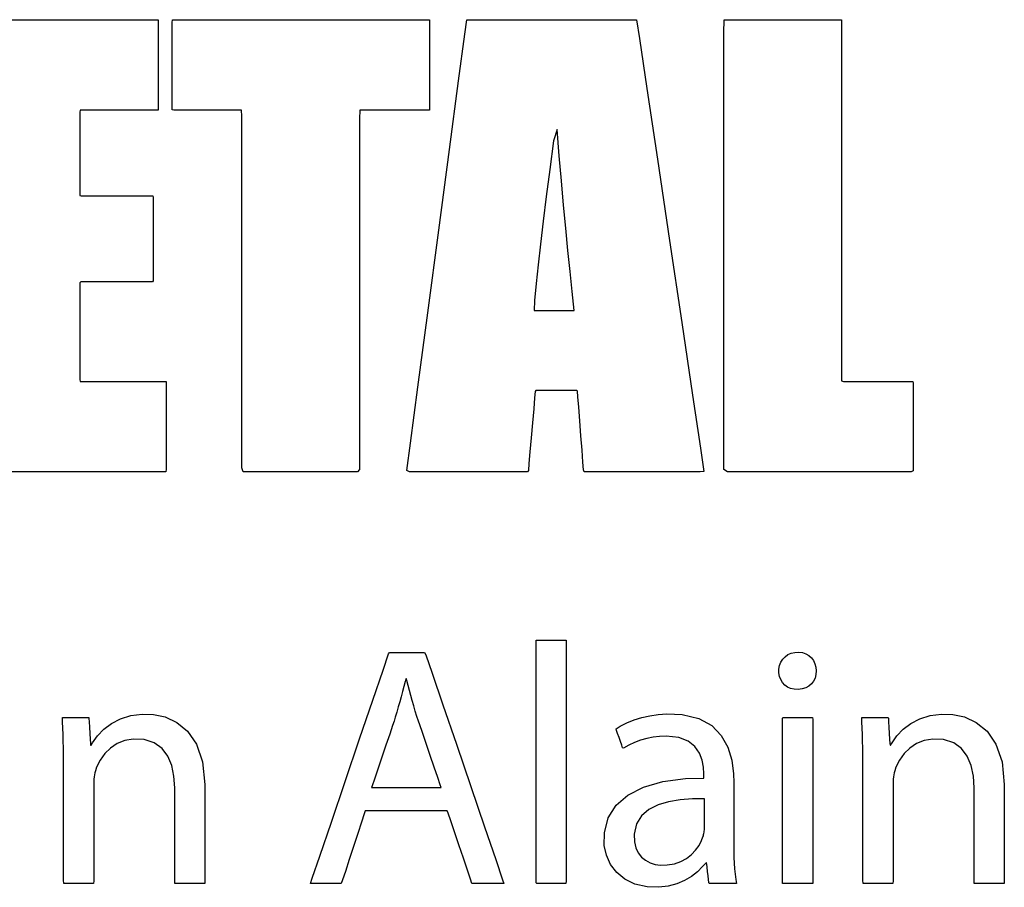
# Model space of a CAD drawing. Extents: x 776 to 5143, y -1722 to 3500.
# Tile 7 of 13: x 1414 to 1656, y 1701 to 1914. Entities that reach past the tile are written whole.
import ezdxf

# ---------------------------------------------------------------- set-up
doc = ezdxf.new("R2010")
doc.units = 0
doc.layers.get('0').update_dxf_attribs({"linetype": 'CONTINUOUS'})

msp = doc.modelspace()

# ---------------------------------------------------------------- linework, layer by layer
for p, q in [((1407.5, 1913.82), (1415.09, 1913.82)), ((1415.09, 1913.82), (1423.81, 1913.82)), ((1423.81, 1913.82), (1432.58, 1913.82)), ((1432.58, 1913.82), (1440.31, 1913.82)), ((1440.31, 1913.82), (1445.89, 1913.82)), ((1445.89, 1913.82), (1448.23, 1913.82)), ((1448.23, 1913.82), (1448.25, 1913.03)), ((1448.25, 1913.03), (1448.25, 1910.67)), ((1451.68, 1913.11), (1451.72, 1913.82)), ((1451.68, 1910.82), (1451.68, 1913.11)), ((1451.72, 1913.82), (1454.97, 1913.82)), ((1454.97, 1913.82), (1462.36, 1913.82)), ((1462.36, 1913.82), (1472.49, 1913.82)), ((1472.49, 1913.82), (1483.94, 1913.82)), ((1483.94, 1913.82), (1495.3, 1913.82)), ((1495.3, 1913.82), (1505.16, 1913.82)), ((1505.16, 1913.82), (1512.11, 1913.82)), ((1512.11, 1913.82), (1514.74, 1913.82)), ((1514.74, 1913.82), (1514.74, 1912.9)), ((1523.4, 1910.24), (1523.91, 1913.82)), ((1523.91, 1913.82), (1526.06, 1913.82)), ((1526.06, 1913.82), (1530.95, 1913.82)), ((1530.95, 1913.82), (1537.65, 1913.82)), ((1537.65, 1913.82), (1545.22, 1913.82)), ((1545.22, 1913.82), (1552.73, 1913.82)), ((1552.73, 1913.82), (1559.26, 1913.82)), ((1559.26, 1913.82), (1563.85, 1913.82)), ((1563.85, 1913.82), (1565.59, 1913.82)), ((1565.59, 1913.82), (1566.28, 1909.19)), ((1587, 1910.59), (1587.04, 1913.82)), ((1587.04, 1913.82), (1588.6, 1913.82)), ((1588.6, 1913.82), (1592.02, 1913.82)), ((1592.02, 1913.82), (1596.65, 1913.82)), ((1596.65, 1913.82), (1601.87, 1913.82)), ((1601.87, 1913.82), (1607.04, 1913.82)), ((1607.04, 1913.82), (1611.52, 1913.82)), ((1611.52, 1913.82), (1614.67, 1913.82)), ((1614.67, 1913.82), (1615.86, 1913.82)), ((1615.86, 1913.82), (1615.86, 1910.16)), ((1448.25, 1910.67), (1448.25, 1907.23)), ((1451.68, 1907.45), (1451.68, 1910.82)), ((1514.74, 1912.9), (1514.74, 1910.45)), ((1587, 1899.55), (1587, 1910.59)), ((1514.74, 1910.45), (1514.74, 1906.97)), ((1521.89, 1898.82), (1523.4, 1910.24)), ((1566.28, 1909.19), (1568.1, 1896.96)), ((1615.86, 1910.16), (1615.86, 1900.46)), ((1448.25, 1907.23), (1448.25, 1903.23)), ((1451.68, 1903.49), (1451.68, 1907.45)), ((1514.74, 1906.97), (1514.74, 1902.97)), ((1451.68, 1899.43), (1451.68, 1903.49)), ((1448.25, 1903.23), (1448.25, 1899.17)), ((1514.74, 1902.97), (1514.74, 1898.94)), ((1448.25, 1899.17), (1448.25, 1895.54)), ((1451.68, 1895.78), (1451.68, 1899.43)), ((1514.74, 1898.94), (1514.74, 1895.37)), ((1519.65, 1881.97), (1521.89, 1898.82)), ((1587, 1883.01), (1587, 1899.55)), ((1615.86, 1900.46), (1615.86, 1886.68)), ((1568.1, 1896.96), (1570.68, 1879.6)), ((1448.25, 1895.54), (1448.25, 1892.87)), ((1451.68, 1893.03), (1451.68, 1895.78)), ((1514.74, 1895.37), (1514.74, 1892.77)), ((1429.04, 1891.61), (1428.98, 1891.1)), ((1430.22, 1891.61), (1429.04, 1891.61)), ((1432.63, 1891.61), (1430.22, 1891.61)), ((1435.82, 1891.61), (1432.63, 1891.61)), ((1439.36, 1891.61), (1435.82, 1891.61)), ((1442.81, 1891.61), (1439.36, 1891.61)), ((1445.72, 1891.61), (1442.81, 1891.61)), ((1447.68, 1891.61), (1445.72, 1891.61)), ((1448.25, 1891.64), (1447.68, 1891.61)), ((1448.25, 1892.87), (1448.25, 1891.64)), ((1451.68, 1891.67), (1451.68, 1893.03)), ((1452.08, 1891.61), (1451.68, 1891.67)), ((1453.71, 1891.61), (1452.08, 1891.61)), ((1456.22, 1891.61), (1453.71, 1891.61)), ((1459.23, 1891.61), (1456.22, 1891.61)), ((1462.36, 1891.61), (1459.23, 1891.61)), ((1465.22, 1891.61), (1462.36, 1891.61)), ((1467.44, 1891.61), (1465.22, 1891.61)), ((1468.64, 1891.61), (1467.44, 1891.61)), ((1468.75, 1890.12), (1468.64, 1891.61)), ((1497.65, 1891.61), (1497.61, 1889.48)), ((1498.7, 1891.61), (1497.65, 1891.61)), ((1500.82, 1891.61), (1498.7, 1891.61)), ((1503.64, 1891.61), (1500.82, 1891.61)), ((1506.77, 1891.61), (1503.64, 1891.61)), ((1509.83, 1891.61), (1506.77, 1891.61)), ((1512.43, 1891.61), (1509.83, 1891.61)), ((1514.19, 1891.61), (1512.43, 1891.61)), ((1514.74, 1891.63), (1514.19, 1891.61)), ((1514.74, 1892.77), (1514.74, 1891.63)), ((1428.98, 1891.1), (1428.98, 1889.08)), ((1428.98, 1889.08), (1428.98, 1885.96)), ((1468.75, 1882.38), (1468.75, 1890.12)), ((1497.61, 1889.48), (1497.61, 1881.03)), ((1546.08, 1886.87), (1545.22, 1884.08)), ((1546.61, 1880.42), (1546.08, 1886.87)), ((1615.86, 1886.68), (1615.86, 1870.79)), ((1428.98, 1885.96), (1428.98, 1882.23)), ((1545.22, 1884.08), (1544.27, 1877.01)), ((1428.98, 1882.23), (1428.98, 1878.35)), ((1468.75, 1869.8), (1468.75, 1882.38)), ((1517.03, 1862.17), (1519.65, 1881.97)), ((1587, 1863.42), (1587, 1883.01)), ((1497.61, 1881.03), (1497.61, 1867.99)), ((1547.14, 1874.23), (1546.61, 1880.42)), ((1570.68, 1879.6), (1573.66, 1859.61)), ((1428.98, 1878.35), (1428.98, 1874.81)), ((1544.27, 1877.01), (1543.42, 1870.43)), ((1428.98, 1874.81), (1428.98, 1872.09)), ((1428.98, 1872.09), (1428.98, 1870.67)), ((1547.66, 1868.29), (1547.14, 1874.23)), ((1428.98, 1870.67), (1429.33, 1870.57)), ((1429.33, 1870.57), (1430.97, 1870.57)), ((1430.97, 1870.57), (1433.58, 1870.57)), ((1433.58, 1870.57), (1436.75, 1870.57)), ((1436.75, 1870.57), (1440.07, 1870.57)), ((1440.07, 1870.57), (1443.14, 1870.57)), ((1443.14, 1870.57), (1445.55, 1870.57)), ((1445.55, 1870.57), (1446.87, 1870.57)), ((1446.87, 1870.57), (1447.01, 1870.25)), ((1447.01, 1870.25), (1447.01, 1868.45)), ((1468.75, 1854.37), (1468.75, 1869.8)), ((1543.42, 1870.43), (1542.66, 1864.34)), ((1615.86, 1870.79), (1615.86, 1854.74)), ((1447.01, 1868.45), (1447.01, 1865.47)), ((1497.61, 1867.99), (1497.61, 1852.33)), ((1548.19, 1862.61), (1547.66, 1868.29)), ((1447.01, 1865.47), (1447.01, 1861.8)), ((1542.66, 1864.34), (1541.99, 1858.75)), ((1548.72, 1857.19), (1548.19, 1862.61)), ((1587, 1843.21), (1587, 1863.42)), ((1447.01, 1861.8), (1447.01, 1857.9)), ((1514.34, 1841.9), (1517.03, 1862.17)), ((1447.01, 1857.9), (1447.01, 1854.26)), ((1541.99, 1858.75), (1541.42, 1853.65)), ((1573.66, 1859.61), (1576.65, 1839.46)), ((1549.24, 1852.02), (1548.72, 1857.19)), ((1447.01, 1854.26), (1447.01, 1851.36)), ((1468.75, 1838.06), (1468.75, 1854.37)), ((1541.42, 1853.65), (1540.95, 1849.04)), ((1615.86, 1854.74), (1615.86, 1840.48)), ((1447.01, 1851.36), (1447.01, 1849.68)), ((1497.61, 1852.33), (1497.61, 1836.06)), ((1549.77, 1847.11), (1549.24, 1852.02)), ((1429.25, 1849.45), (1428.98, 1849.26)), ((1428.98, 1849.26), (1428.98, 1847.46)), ((1430.79, 1849.45), (1429.25, 1849.45)), ((1433.33, 1849.45), (1430.79, 1849.45)), ((1436.47, 1849.45), (1433.33, 1849.45)), ((1439.8, 1849.45), (1436.47, 1849.45)), ((1442.91, 1849.45), (1439.8, 1849.45)), ((1445.38, 1849.45), (1442.91, 1849.45)), ((1446.82, 1849.45), (1445.38, 1849.45)), ((1447.01, 1849.68), (1446.82, 1849.45)), ((1540.95, 1849.04), (1540.56, 1844.93)), ((1428.98, 1847.46), (1428.98, 1844.21)), ((1550.3, 1842.46), (1549.77, 1847.11)), ((1428.98, 1844.21), (1428.98, 1840.06)), ((1540.56, 1844.93), (1540.41, 1842.46)), ((1587, 1824.84), (1587, 1843.21)), ((1511.92, 1823.65), (1514.34, 1841.9)), ((1540.41, 1842.46), (1541.04, 1842.46)), ((1541.04, 1842.46), (1542.26, 1842.46)), ((1542.26, 1842.46), (1543.86, 1842.46)), ((1543.86, 1842.46), (1545.63, 1842.46)), ((1545.63, 1842.46), (1547.36, 1842.46)), ((1547.36, 1842.46), (1548.85, 1842.46)), ((1548.85, 1842.46), (1549.9, 1842.46)), ((1549.9, 1842.46), (1550.3, 1842.46)), ((1428.98, 1840.06), (1428.98, 1835.55)), ((1576.65, 1839.46), (1579.3, 1821.64)), ((1615.86, 1840.48), (1615.86, 1829.96)), ((1468.75, 1822.88), (1468.75, 1838.06)), ((1497.61, 1836.06), (1497.61, 1821.16)), ((1428.98, 1835.55), (1428.98, 1831.26)), ((1428.98, 1831.26), (1428.98, 1827.73)), ((1615.86, 1829.96), (1615.86, 1825.16)), ((1428.98, 1827.73), (1428.98, 1825.52)), ((1428.98, 1825.52), (1429.09, 1825.05)), ((1429.09, 1825.05), (1430.52, 1825.05)), ((1430.52, 1825.05), (1433.26, 1825.05)), ((1433.26, 1825.05), (1436.82, 1825.05)), ((1436.82, 1825.05), (1440.72, 1825.05)), ((1440.72, 1825.05), (1444.48, 1825.05)), ((1444.48, 1825.05), (1447.62, 1825.05)), ((1447.62, 1825.05), (1449.65, 1825.05)), ((1449.65, 1825.05), (1450.17, 1824.98)), ((1450.17, 1824.98), (1450.17, 1823.62)), ((1510.1, 1809.91), (1511.92, 1823.65)), ((1587, 1810.74), (1587, 1824.84)), ((1615.86, 1825.16), (1616.37, 1825.05)), ((1616.37, 1825.05), (1618.12, 1825.05)), ((1618.12, 1825.05), (1620.73, 1825.05)), ((1620.73, 1825.05), (1623.83, 1825.05)), ((1623.83, 1825.05), (1627.03, 1825.05)), ((1627.03, 1825.05), (1629.93, 1825.05)), ((1629.93, 1825.05), (1632.16, 1825.05)), ((1632.16, 1825.05), (1633.33, 1825.05)), ((1633.33, 1825.05), (1633.41, 1824.63)), ((1633.41, 1824.63), (1633.41, 1822.65)), ((1450.17, 1823.62), (1450.17, 1820.84)), ((1468.75, 1810.79), (1468.75, 1822.88)), ((1540.71, 1822.57), (1540.57, 1820.99)), ((1540.84, 1822.78), (1540.71, 1822.57)), ((1541.66, 1822.78), (1540.84, 1822.78)), ((1543.06, 1822.78), (1541.66, 1822.78)), ((1544.83, 1822.78), (1543.06, 1822.78)), ((1546.72, 1822.78), (1544.83, 1822.78)), ((1548.52, 1822.78), (1546.72, 1822.78)), ((1549.98, 1822.78), (1548.52, 1822.78)), ((1550.88, 1822.78), (1549.98, 1822.78)), ((1551.06, 1822.66), (1550.88, 1822.78)), ((1551.17, 1821.26), (1551.06, 1822.66)), ((1551.37, 1818.67), (1551.17, 1821.26)), ((1579.3, 1821.64), (1581.24, 1808.63)), ((1633.41, 1822.65), (1633.41, 1819.49)), ((1450.17, 1820.84), (1450.17, 1817.16)), ((1497.61, 1821.16), (1497.61, 1809.6)), ((1540.57, 1820.99), (1540.34, 1818.28)), ((1633.41, 1819.49), (1633.41, 1815.63)), ((1450.17, 1817.16), (1450.17, 1813.08)), ((1540.34, 1818.28), (1540.04, 1814.87)), ((1551.63, 1815.32), (1551.37, 1818.67)), ((1540.04, 1814.87), (1539.72, 1811.2)), ((1551.92, 1811.66), (1551.63, 1815.32)), ((1633.41, 1815.63), (1633.41, 1811.58)), ((1450.17, 1813.08), (1450.17, 1809.11)), ((1552.19, 1808.14), (1551.92, 1811.66)), ((1633.41, 1811.58), (1633.41, 1807.8)), ((1468.75, 1803.8), (1468.75, 1810.79)), ((1497.61, 1809.6), (1497.61, 1803.38)), ((1509.2, 1803.14), (1510.1, 1809.91)), ((1539.72, 1811.2), (1539.42, 1807.74)), ((1587, 1803.37), (1587, 1810.74)), ((1450.17, 1809.11), (1450.17, 1805.74)), ((1539.42, 1807.74), (1539.18, 1804.91)), ((1552.42, 1805.21), (1552.19, 1808.14)), ((1581.24, 1808.63), (1582.09, 1802.91)), ((1633.41, 1807.8), (1633.41, 1804.81)), ((1450.17, 1805.74), (1450.17, 1803.49)), ((1539.18, 1804.91), (1539.02, 1803.17)), ((1552.57, 1803.31), (1552.42, 1805.21)), ((1633.41, 1804.81), (1633.41, 1803.07)), ((1414.97, 1802.83), (1407.23, 1802.83)), ((1423.98, 1802.83), (1414.97, 1802.83)), ((1433.14, 1802.83), (1423.98, 1802.83)), ((1441.31, 1802.83), (1433.14, 1802.83)), ((1447.34, 1802.83), (1441.31, 1802.83)), ((1450.1, 1802.83), (1447.34, 1802.83)), ((1450.17, 1803.49), (1450.1, 1802.83)), ((1469.06, 1802.83), (1468.75, 1803.8)), ((1471.33, 1802.83), (1469.06, 1802.83)), ((1475.26, 1802.83), (1471.33, 1802.83)), ((1480.2, 1802.83), (1475.26, 1802.83)), ((1485.5, 1802.83), (1480.2, 1802.83)), ((1490.52, 1802.83), (1485.5, 1802.83)), ((1494.6, 1802.83), (1490.52, 1802.83)), ((1497.12, 1802.83), (1494.6, 1802.83)), ((1497.61, 1803.38), (1497.12, 1802.83)), ((1509.87, 1802.83), (1509.2, 1803.14)), ((1512.71, 1802.83), (1509.87, 1802.83)), ((1517.1, 1802.83), (1512.71, 1802.83)), ((1522.36, 1802.83), (1517.1, 1802.83)), ((1527.83, 1802.83), (1522.36, 1802.83)), ((1532.84, 1802.83), (1527.83, 1802.83)), ((1536.72, 1802.83), (1532.84, 1802.83)), ((1538.81, 1802.83), (1536.72, 1802.83)), ((1539.02, 1803.17), (1538.81, 1802.83)), ((1552.69, 1802.83), (1552.57, 1803.31)), ((1554.48, 1802.83), (1552.69, 1802.83)), ((1558.14, 1802.83), (1554.48, 1802.83)), ((1562.99, 1802.83), (1558.14, 1802.83)), ((1568.37, 1802.83), (1562.99, 1802.83)), ((1573.63, 1802.83), (1568.37, 1802.83)), ((1578.11, 1802.83), (1573.63, 1802.83)), ((1581.15, 1802.83), (1578.11, 1802.83)), ((1582.09, 1802.91), (1581.15, 1802.83)), ((1587.88, 1802.83), (1587, 1803.37)), ((1592.01, 1802.83), (1587.88, 1802.83)), ((1598.61, 1802.83), (1592.01, 1802.83)), ((1606.67, 1802.83), (1598.61, 1802.83)), ((1615.14, 1802.83), (1606.67, 1802.83)), ((1623.03, 1802.83), (1615.14, 1802.83)), ((1629.29, 1802.83), (1623.03, 1802.83)), ((1632.91, 1802.83), (1629.29, 1802.83)), ((1633.41, 1803.07), (1632.91, 1802.83)), ((1540.9, 1761.52), (1541.2, 1761.52)), ((1540.9, 1759.1), (1540.9, 1761.52)), ((1541.2, 1761.52), (1541.99, 1761.52)), ((1541.99, 1761.52), (1543.13, 1761.52)), ((1543.13, 1761.52), (1544.43, 1761.52)), ((1544.43, 1761.52), (1545.76, 1761.52)), ((1545.76, 1761.52), (1546.96, 1761.52)), ((1546.96, 1761.52), (1547.85, 1761.52)), ((1547.85, 1761.52), (1548.29, 1761.52)), ((1548.29, 1761.52), (1548.31, 1760.13)), ((1504.72, 1758.14), (1504.98, 1758.49)), ((1504.98, 1758.49), (1505.75, 1758.49)), ((1505.75, 1758.49), (1507.01, 1758.49)), ((1507.01, 1758.49), (1508.54, 1758.49)), ((1508.54, 1758.49), (1510.17, 1758.49)), ((1510.17, 1758.49), (1511.68, 1758.49)), ((1511.68, 1758.49), (1512.88, 1758.49)), ((1512.88, 1758.49), (1513.58, 1758.49)), ((1513.58, 1758.49), (1513.89, 1757.88)), ((1540.9, 1752.69), (1540.9, 1759.1)), ((1548.31, 1760.13), (1548.31, 1754.6)), ((1603.48, 1758.32), (1604.37, 1758.53)), ((1604.37, 1758.53), (1605.33, 1758.58)), ((1605.33, 1758.58), (1606.27, 1758.45)), ((1606.27, 1758.45), (1607.12, 1758.16)), ((1503.37, 1754.17), (1504.72, 1758.14)), ((1513.89, 1757.88), (1515.41, 1753.41)), ((1600.64, 1755.3), (1600.95, 1756.12)), ((1600.95, 1756.12), (1601.41, 1756.84)), ((1601.41, 1756.84), (1601.99, 1757.46)), ((1601.99, 1757.46), (1602.69, 1757.96)), ((1602.69, 1757.96), (1603.48, 1758.32)), ((1607.12, 1758.16), (1607.85, 1757.73)), ((1607.85, 1757.73), (1608.47, 1757.17)), ((1608.47, 1757.17), (1608.97, 1756.49)), ((1608.97, 1756.49), (1609.33, 1755.72)), ((1500.86, 1746.78), (1503.37, 1754.17)), ((1548.31, 1754.6), (1548.31, 1746.03)), ((1600.47, 1753.5), (1600.48, 1754.42)), ((1600.48, 1754.42), (1600.64, 1755.3)), ((1609.33, 1755.72), (1609.55, 1754.87)), ((1609.55, 1754.87), (1609.63, 1753.95)), ((1609.63, 1753.95), (1609.58, 1753.06)), ((1508.8, 1751.39), (1508.49, 1750.15)), ((1509, 1752.02), (1508.8, 1751.39)), ((1509.13, 1752.02), (1509, 1752.02)), ((1509.23, 1751.61), (1509.13, 1752.02)), ((1509.54, 1750.4), (1509.23, 1751.61)), ((1515.41, 1753.41), (1518.05, 1745.68)), ((1540.9, 1743.56), (1540.9, 1752.69)), ((1600.63, 1752.63), (1600.47, 1753.5)), ((1600.93, 1751.83), (1600.63, 1752.63)), ((1601.37, 1751.12), (1600.93, 1751.83)), ((1608.99, 1751.47), (1608.48, 1750.8)), ((1609.36, 1752.22), (1608.99, 1751.47)), ((1609.58, 1753.06), (1609.36, 1752.22)), ((1508.16, 1748.9), (1507.83, 1747.64)), ((1508.49, 1750.15), (1508.16, 1748.9)), ((1509.86, 1749.17), (1509.54, 1750.4)), ((1510.19, 1747.93), (1509.86, 1749.17)), ((1601.93, 1750.51), (1601.37, 1751.12)), ((1602.6, 1750.02), (1601.93, 1750.51)), ((1603.37, 1749.66), (1602.6, 1750.02)), ((1604.22, 1749.45), (1603.37, 1749.66)), ((1605.18, 1749.4), (1604.22, 1749.45)), ((1606.18, 1749.53), (1605.18, 1749.4)), ((1607.07, 1749.82), (1606.18, 1749.53)), ((1607.84, 1750.25), (1607.07, 1749.82)), ((1608.48, 1750.8), (1607.84, 1750.25)), ((1497.62, 1737.26), (1500.86, 1746.78)), ((1507.48, 1746.38), (1507.12, 1745.12)), ((1507.83, 1747.64), (1507.48, 1746.38)), ((1510.53, 1746.67), (1510.19, 1747.93)), ((1510.9, 1745.4), (1510.53, 1746.67)), ((1507.12, 1745.12), (1506.75, 1743.85)), ((1511.28, 1744.1), (1510.9, 1745.4)), ((1511.7, 1742.78), (1511.28, 1744.1)), ((1518.05, 1745.68), (1521.36, 1735.98)), ((1548.31, 1746.03), (1548.31, 1735.7)), ((1424.72, 1741.49), (1424.7, 1742.5)), ((1424.7, 1742.5), (1425.33, 1742.5)), ((1425.33, 1742.5), (1426.5, 1742.5)), ((1426.5, 1742.5), (1427.93, 1742.5)), ((1427.93, 1742.5), (1429.37, 1742.5)), ((1429.37, 1742.5), (1430.54, 1742.5)), ((1430.54, 1742.5), (1431.17, 1742.5)), ((1431.17, 1742.5), (1431.23, 1742.31)), ((1431.23, 1742.31), (1431.28, 1741.45)), ((1436.77, 1741.04), (1438.98, 1742.19)), ((1438.98, 1742.19), (1441.49, 1742.99)), ((1441.49, 1742.99), (1444.28, 1743.39)), ((1444.28, 1743.39), (1447.05, 1743.31)), ((1447.05, 1743.31), (1449.91, 1742.68)), ((1449.91, 1742.68), (1452.78, 1741.34)), ((1506.07, 1741.66), (1505.7, 1740.57)), ((1506.36, 1742.58), (1506.07, 1741.66)), ((1506.75, 1743.85), (1506.36, 1742.58)), ((1512.08, 1741.64), (1511.7, 1742.78)), ((1512.38, 1740.75), (1512.08, 1741.64)), ((1540.9, 1733), (1540.9, 1743.56)), ((1563.19, 1741.24), (1564.95, 1741.93)), ((1564.95, 1741.93), (1566.83, 1742.51)), ((1566.83, 1742.51), (1568.81, 1742.95)), ((1568.81, 1742.95), (1570.87, 1743.25)), ((1570.87, 1743.25), (1572.99, 1743.4)), ((1572.99, 1743.4), (1576.73, 1743.26)), ((1576.73, 1743.26), (1580.84, 1742.28)), ((1580.84, 1742.28), (1584, 1740.53)), ((1601.38, 1742.39), (1601.55, 1742.5)), ((1601.38, 1739.98), (1601.38, 1742.39)), ((1601.55, 1742.5), (1602.24, 1742.5)), ((1602.24, 1742.5), (1603.3, 1742.5)), ((1603.3, 1742.5), (1604.58, 1742.5)), ((1604.58, 1742.5), (1605.92, 1742.5)), ((1605.92, 1742.5), (1607.16, 1742.5)), ((1607.16, 1742.5), (1608.14, 1742.5)), ((1608.14, 1742.5), (1608.71, 1742.5)), ((1608.71, 1742.5), (1608.79, 1742.07)), ((1608.79, 1742.07), (1608.79, 1738.95)), ((1620.83, 1741.49), (1620.8, 1742.5)), ((1620.8, 1742.5), (1621.44, 1742.5)), ((1621.44, 1742.5), (1622.61, 1742.5)), ((1622.61, 1742.5), (1624.04, 1742.5)), ((1624.04, 1742.5), (1625.47, 1742.5)), ((1625.47, 1742.5), (1626.64, 1742.5)), ((1626.64, 1742.5), (1627.28, 1742.5)), ((1627.28, 1742.5), (1627.34, 1742.31)), ((1627.34, 1742.31), (1627.39, 1741.45)), ((1632.88, 1741.04), (1635.08, 1742.19)), ((1635.08, 1742.19), (1637.59, 1742.99)), ((1637.59, 1742.99), (1640.39, 1743.39)), ((1640.39, 1743.39), (1643.16, 1743.31)), ((1643.16, 1743.31), (1646.01, 1742.68)), ((1646.01, 1742.68), (1648.89, 1741.34)), ((1424.81, 1739.95), (1424.72, 1741.49)), ((1424.88, 1738.37), (1424.81, 1739.95)), ((1431.28, 1741.45), (1431.37, 1740.13)), ((1431.37, 1740.13), (1431.46, 1738.63)), ((1433.34, 1738.04), (1434.89, 1739.64)), ((1434.89, 1739.64), (1436.77, 1741.04)), ((1452.78, 1741.34), (1455.44, 1739.16)), ((1455.44, 1739.16), (1457.63, 1735.99)), ((1505.7, 1740.57), (1505, 1738.48)), ((1513.04, 1738.82), (1512.38, 1740.75)), ((1560.53, 1739.78), (1561.58, 1740.43)), ((1560.67, 1739.38), (1560.53, 1739.78)), ((1560.93, 1738.62), (1560.67, 1739.38)), ((1561.58, 1740.43), (1563.19, 1741.24)), ((1584, 1740.53), (1586.33, 1738.15)), ((1601.38, 1735.06), (1601.38, 1739.98)), ((1620.91, 1739.95), (1620.83, 1741.49)), ((1620.98, 1738.37), (1620.91, 1739.95)), ((1627.39, 1741.45), (1627.47, 1740.13)), ((1627.47, 1740.13), (1627.57, 1738.63)), ((1629.44, 1738.04), (1631, 1739.64)), ((1631, 1739.64), (1632.88, 1741.04)), ((1648.89, 1741.34), (1651.54, 1739.16)), ((1651.54, 1739.16), (1653.74, 1735.99)), ((1424.93, 1736.75), (1424.88, 1738.37)), ((1424.96, 1735.07), (1424.93, 1736.75)), ((1431.46, 1738.63), (1431.55, 1737.22)), ((1431.55, 1737.22), (1431.61, 1736.17)), ((1432.13, 1736.34), (1433.34, 1738.04)), ((1440.05, 1736.88), (1438.17, 1736.13)), ((1442.11, 1737.25), (1440.05, 1736.88)), ((1444.8, 1737.12), (1442.11, 1737.25)), ((1447.26, 1736.32), (1444.8, 1737.12)), ((1494.08, 1726.86), (1497.62, 1737.26)), ((1505, 1738.48), (1504.08, 1735.77)), ((1513.93, 1736.19), (1513.04, 1738.82)), ((1561.27, 1737.65), (1560.93, 1738.62)), ((1561.62, 1736.64), (1561.27, 1737.65)), ((1566.52, 1736.93), (1565.05, 1736.39)), ((1568.05, 1737.36), (1566.52, 1736.93)), ((1569.62, 1737.68), (1568.05, 1737.36)), ((1571.22, 1737.88), (1569.62, 1737.68)), ((1572.82, 1737.95), (1571.22, 1737.88)), ((1575.9, 1737.62), (1572.82, 1737.95)), ((1578.22, 1736.71), (1575.9, 1737.62)), ((1579.88, 1735.39), (1578.22, 1736.71)), ((1586.33, 1738.15), (1587.93, 1735.29)), ((1608.79, 1738.95), (1608.79, 1733.54)), ((1621.03, 1736.75), (1620.98, 1738.37)), ((1621.07, 1735.07), (1621.03, 1736.75)), ((1627.57, 1738.63), (1627.65, 1737.22)), ((1627.65, 1737.22), (1627.72, 1736.17)), ((1628.24, 1736.34), (1629.44, 1738.04)), ((1636.15, 1736.88), (1634.28, 1736.13)), ((1638.22, 1737.25), (1636.15, 1736.88)), ((1640.9, 1737.12), (1638.22, 1737.25)), ((1643.36, 1736.32), (1640.9, 1737.12)), ((1424.98, 1733.31), (1424.96, 1735.07)), ((1431.61, 1736.17), (1431.64, 1735.76)), ((1431.64, 1735.76), (1431.78, 1735.76)), ((1431.78, 1735.76), (1432.13, 1736.34)), ((1436.51, 1735.03), (1435.09, 1733.66)), ((1438.17, 1736.13), (1436.51, 1735.03)), ((1449.17, 1734.93), (1447.26, 1736.32)), ((1450.59, 1733.04), (1449.17, 1734.93)), ((1457.63, 1735.99), (1459.12, 1731.68)), ((1504.08, 1735.77), (1503.06, 1732.78)), ((1514.94, 1733.24), (1513.93, 1736.19)), ((1521.36, 1735.98), (1524.91, 1725.56)), ((1548.31, 1735.7), (1548.31, 1724.9)), ((1561.93, 1735.74), (1561.62, 1736.64)), ((1562.14, 1735.11), (1561.93, 1735.74)), ((1562.38, 1735.03), (1562.14, 1735.11)), ((1563.66, 1735.75), (1562.38, 1735.03)), ((1565.05, 1736.39), (1563.66, 1735.75)), ((1580.99, 1733.78), (1579.88, 1735.39)), ((1587.93, 1735.29), (1588.9, 1732.1)), ((1601.38, 1728.51), (1601.38, 1735.06)), ((1621.09, 1733.31), (1621.07, 1735.07)), ((1627.72, 1736.17), (1627.75, 1735.76)), ((1627.75, 1735.76), (1627.89, 1735.76)), ((1627.89, 1735.76), (1628.24, 1736.34)), ((1632.62, 1735.03), (1631.2, 1733.66)), ((1634.28, 1736.13), (1632.62, 1735.03)), ((1645.28, 1734.93), (1643.36, 1736.32)), ((1646.7, 1733.04), (1645.28, 1734.93)), ((1653.74, 1735.99), (1655.23, 1731.68)), ((1424.99, 1731.47), (1424.98, 1733.31)), ((1433.95, 1732.07), (1433.11, 1730.31)), ((1435.09, 1733.66), (1433.95, 1732.07)), ((1451.55, 1730.73), (1450.59, 1733.04)), ((1503.06, 1732.78), (1502.08, 1729.88)), ((1515.93, 1730.31), (1514.94, 1733.24)), ((1540.9, 1722.27), (1540.9, 1733)), ((1581.65, 1732.04), (1580.99, 1733.78)), ((1581.98, 1730.31), (1581.65, 1732.04)), ((1588.9, 1732.1), (1589.34, 1728.71)), ((1608.79, 1733.54), (1608.79, 1726.72)), ((1621.09, 1731.47), (1621.09, 1733.31)), ((1630.06, 1732.07), (1629.21, 1730.31)), ((1631.2, 1733.66), (1630.06, 1732.07)), ((1647.65, 1730.73), (1646.7, 1733.04)), ((1424.99, 1729.66), (1424.99, 1731.47)), ((1424.99, 1725.05), (1424.99, 1729.66)), ((1433.11, 1730.31), (1432.81, 1729.41)), ((1452.09, 1728.1), (1451.55, 1730.73)), ((1459.12, 1731.68), (1459.68, 1726.08)), ((1502.08, 1729.88), (1501.25, 1727.43)), ((1516.79, 1727.78), (1515.93, 1730.31)), ((1582.08, 1728.73), (1581.98, 1730.31)), ((1621.09, 1729.66), (1621.09, 1731.47)), ((1621.09, 1725.05), (1621.09, 1729.66)), ((1629.21, 1730.31), (1628.91, 1729.41)), ((1648.2, 1728.1), (1647.65, 1730.73)), ((1655.23, 1731.68), (1655.78, 1726.08)), ((1432.44, 1727.38), (1432.41, 1726.82)), ((1432.5, 1727.93), (1432.44, 1727.38)), ((1432.58, 1728.45), (1432.5, 1727.93)), ((1432.68, 1728.95), (1432.58, 1728.45)), ((1432.81, 1729.41), (1432.68, 1728.95)), ((1452.26, 1725.24), (1452.09, 1728.1)), ((1501.25, 1727.43), (1500.7, 1725.8)), ((1517.4, 1726), (1516.79, 1727.78)), ((1571.98, 1726.81), (1577.57, 1727.54)), ((1577.57, 1727.54), (1582.08, 1727.68)), ((1582.08, 1728.38), (1582.08, 1728.73)), ((1582.08, 1728.23), (1582.08, 1728.38)), ((1582.08, 1728.05), (1582.08, 1728.23)), ((1582.08, 1727.88), (1582.08, 1728.05)), ((1582.08, 1727.68), (1582.08, 1727.88)), ((1589.34, 1728.71), (1589.4, 1726.6)), ((1601.38, 1721.2), (1601.38, 1728.51)), ((1628.55, 1727.38), (1628.51, 1726.82)), ((1628.61, 1727.93), (1628.55, 1727.38)), ((1628.68, 1728.45), (1628.61, 1727.93)), ((1628.79, 1728.95), (1628.68, 1728.45)), ((1628.91, 1729.41), (1628.79, 1728.95)), ((1648.37, 1725.24), (1648.2, 1728.1)), ((1424.99, 1718.83), (1424.99, 1725.05)), ((1432.41, 1726.82), (1432.4, 1726.25)), ((1432.4, 1726.25), (1432.4, 1724.76)), ((1432.4, 1724.76), (1432.4, 1720.96)), ((1452.26, 1723.81), (1452.26, 1725.24)), ((1459.68, 1726.08), (1459.68, 1724.6)), ((1490.69, 1716.85), (1494.08, 1726.86)), ((1500.7, 1725.8), (1500.56, 1725.32)), ((1500.56, 1725.32), (1501.49, 1725.32)), ((1501.49, 1725.32), (1503.51, 1725.32)), ((1503.51, 1725.32), (1506.26, 1725.32)), ((1506.26, 1725.32), (1509.35, 1725.32)), ((1509.35, 1725.32), (1512.41, 1725.32)), ((1512.41, 1725.32), (1515.06, 1725.32)), ((1515.06, 1725.32), (1516.92, 1725.32)), ((1516.92, 1725.32), (1517.63, 1725.32)), ((1517.63, 1725.32), (1517.4, 1726)), ((1524.91, 1725.56), (1528.28, 1715.69)), ((1548.31, 1724.9), (1548.31, 1714.89)), ((1563.44, 1723.51), (1567.26, 1725.46)), ((1567.26, 1725.46), (1571.98, 1726.81)), ((1589.4, 1726.6), (1589.4, 1725.17)), ((1589.4, 1725.17), (1589.4, 1722.67)), ((1608.79, 1726.72), (1608.79, 1719.36)), ((1621.09, 1718.83), (1621.09, 1725.05)), ((1628.51, 1726.82), (1628.5, 1726.25)), ((1628.5, 1726.25), (1628.5, 1724.76)), ((1628.5, 1724.76), (1628.5, 1720.96)), ((1648.37, 1723.81), (1648.37, 1725.24)), ((1655.78, 1726.08), (1655.78, 1724.6)), ((1452.26, 1720.17), (1452.26, 1723.81)), ((1459.68, 1724.6), (1459.68, 1720.83)), ((1540.9, 1712.66), (1540.9, 1722.27)), ((1560.55, 1720.98), (1563.44, 1723.51)), ((1576.29, 1722.31), (1573.44, 1721.85)), ((1579.26, 1722.53), (1576.29, 1722.31)), ((1582.25, 1722.54), (1579.26, 1722.53)), ((1582.25, 1722.25), (1582.25, 1722.54)), ((1582.25, 1721.49), (1582.25, 1722.25)), ((1589.4, 1722.67), (1589.4, 1719.59)), ((1648.37, 1720.17), (1648.37, 1723.81)), ((1655.78, 1724.6), (1655.78, 1720.83)), ((1432.4, 1720.96), (1432.4, 1715.83)), ((1452.26, 1715.25), (1452.26, 1720.17)), ((1459.68, 1720.83), (1459.68, 1715.74)), ((1558.62, 1717.89), (1560.55, 1720.98)), ((1568.57, 1719.96), (1566.77, 1718.43)), ((1570.83, 1721.08), (1568.57, 1719.96)), ((1573.44, 1721.85), (1570.83, 1721.08)), ((1582.25, 1720.4), (1582.25, 1721.49)), ((1582.25, 1719.14), (1582.25, 1720.4)), ((1601.38, 1714), (1601.38, 1721.2)), ((1628.5, 1720.96), (1628.5, 1715.83)), ((1648.37, 1715.25), (1648.37, 1720.17)), ((1655.78, 1720.83), (1655.78, 1715.74)), ((1424.99, 1712.21), (1424.99, 1718.83)), ((1498.78, 1718.85), (1498.13, 1716.88)), ((1499.03, 1719.6), (1498.78, 1718.85)), ((1499.86, 1719.6), (1499.03, 1719.6)), ((1502.08, 1719.6), (1499.86, 1719.6)), ((1505.23, 1719.6), (1502.08, 1719.6)), ((1508.86, 1719.6), (1505.23, 1719.6)), ((1512.51, 1719.6), (1508.86, 1719.6)), ((1515.74, 1719.6), (1512.51, 1719.6)), ((1518.1, 1719.6), (1515.74, 1719.6)), ((1519.14, 1719.6), (1518.1, 1719.6)), ((1519.35, 1719.02), (1519.14, 1719.6)), ((1519.97, 1717.18), (1519.35, 1719.02)), ((1557.67, 1714.25), (1558.62, 1717.89)), ((1566.77, 1718.43), (1565.55, 1716.44)), ((1582.25, 1717.87), (1582.25, 1719.14)), ((1582.25, 1716.73), (1582.25, 1717.87)), ((1589.4, 1719.59), (1589.4, 1716.44)), ((1608.79, 1719.36), (1608.79, 1712.32)), ((1621.09, 1712.21), (1621.09, 1718.83)), ((1432.4, 1715.83), (1432.4, 1710.38)), ((1452.26, 1710.02), (1452.26, 1715.25)), ((1459.68, 1715.74), (1459.68, 1710.32)), ((1487.85, 1708.51), (1490.69, 1716.85)), ((1498.13, 1716.88), (1497.21, 1714.09)), ((1520.89, 1714.47), (1519.97, 1717.18)), ((1528.28, 1715.69), (1531.02, 1707.65)), ((1565.55, 1716.44), (1565, 1713.93)), ((1582.19, 1714.67), (1582.22, 1714.96)), ((1582.22, 1714.96), (1582.24, 1715.25)), ((1582.24, 1715.25), (1582.25, 1715.49)), ((1582.25, 1715.89), (1582.25, 1716.73)), ((1582.25, 1715.49), (1582.25, 1715.89)), ((1589.4, 1716.44), (1589.4, 1713.73)), ((1628.5, 1715.83), (1628.5, 1710.38)), ((1648.37, 1710.02), (1648.37, 1715.25)), ((1655.78, 1715.74), (1655.78, 1710.32)), ((1497.21, 1714.09), (1496.15, 1710.88)), ((1521.97, 1711.29), (1520.89, 1714.47)), ((1540.9, 1705.45), (1540.9, 1712.66)), ((1548.31, 1714.89), (1548.31, 1706.96)), ((1557.66, 1711.12), (1557.67, 1714.25)), ((1565, 1713.93), (1565.08, 1712.03)), ((1581.53, 1712.36), (1581.86, 1713.23)), ((1581.86, 1713.23), (1581.95, 1713.51)), ((1581.95, 1713.51), (1582.02, 1713.8)), ((1582.02, 1713.8), (1582.09, 1714.09)), ((1582.09, 1714.09), (1582.15, 1714.38)), ((1582.15, 1714.38), (1582.19, 1714.67)), ((1589.4, 1713.73), (1589.4, 1711.94)), ((1601.38, 1707.77), (1601.38, 1714)), ((1424.99, 1706.4), (1424.99, 1712.21)), ((1432.4, 1710.38), (1432.4, 1705.58)), ((1459.68, 1710.32), (1459.68, 1705.55)), ((1496.15, 1710.88), (1495.08, 1707.64)), ((1523.08, 1708.03), (1521.97, 1711.29)), ((1558.19, 1708.71), (1557.66, 1711.12)), ((1565.08, 1712.03), (1565.42, 1710.57)), ((1565.42, 1710.57), (1566, 1709.32)), ((1580.05, 1709.96), (1580.89, 1711.13)), ((1580.89, 1711.13), (1581.53, 1712.36)), ((1589.4, 1711.94), (1589.4, 1711.09)), ((1589.4, 1711.09), (1589.42, 1709.62)), ((1608.79, 1712.32), (1608.79, 1706.47)), ((1621.09, 1706.4), (1621.09, 1712.21)), ((1628.5, 1710.38), (1628.5, 1705.58)), ((1655.78, 1710.32), (1655.78, 1705.55)), ((1452.26, 1705.42), (1452.26, 1710.02)), ((1486.02, 1703.11), (1487.85, 1708.51)), ((1524.07, 1705.1), (1523.08, 1708.03)), ((1559.21, 1706.46), (1558.19, 1708.71)), ((1566, 1709.32), (1566.79, 1708.29)), ((1566.79, 1708.29), (1567.75, 1707.48)), ((1576.43, 1707.2), (1577.82, 1707.96)), ((1577.82, 1707.96), (1579.03, 1708.89)), ((1579.03, 1708.89), (1580.05, 1709.96)), ((1589.42, 1709.62), (1589.46, 1708.16)), ((1589.46, 1708.16), (1589.53, 1706.75)), ((1601.38, 1703.4), (1601.38, 1707.77)), ((1648.37, 1705.42), (1648.37, 1710.02)), ((1424.99, 1702.58), (1424.99, 1706.4)), ((1432.4, 1705.58), (1432.4, 1702.44)), ((1452.26, 1702.41), (1452.26, 1705.42)), ((1459.68, 1705.55), (1459.68, 1702.43)), ((1495.08, 1707.64), (1494.13, 1704.77)), ((1531.02, 1707.65), (1532.71, 1702.71)), ((1540.9, 1701.91), (1540.9, 1705.45)), ((1548.31, 1706.96), (1548.31, 1702.38)), ((1560.72, 1704.46), (1559.21, 1706.46)), ((1567.75, 1707.48), (1568.87, 1706.88)), ((1568.87, 1706.88), (1570.1, 1706.49)), ((1570.1, 1706.49), (1571.43, 1706.31)), ((1571.43, 1706.31), (1573.11, 1706.34)), ((1573.11, 1706.34), (1574.86, 1706.65)), ((1574.86, 1706.65), (1576.43, 1707.2)), ((1581.76, 1705.93), (1580.51, 1704.67)), ((1582.61, 1706.88), (1581.76, 1705.93)), ((1582.75, 1706.87), (1582.61, 1706.88)), ((1582.79, 1706.53), (1582.75, 1706.87)), ((1582.88, 1705.77), (1582.79, 1706.53)), ((1583, 1704.77), (1582.88, 1705.77)), ((1589.53, 1706.75), (1589.62, 1705.37)), ((1589.62, 1705.37), (1589.75, 1704.04)), ((1608.79, 1706.47), (1608.79, 1702.7)), ((1621.09, 1702.58), (1621.09, 1706.4)), ((1628.5, 1705.58), (1628.5, 1702.44)), ((1648.37, 1702.41), (1648.37, 1705.42)), ((1655.78, 1705.55), (1655.78, 1702.43)), ((1485.58, 1701.75), (1486.02, 1703.11)), ((1494.13, 1704.77), (1493.44, 1702.68)), ((1524.82, 1702.89), (1524.07, 1705.1)), ((1525.19, 1701.8), (1524.82, 1702.89)), ((1562.71, 1702.81), (1560.72, 1704.46)), ((1579.03, 1703.52), (1577.34, 1702.52)), ((1580.51, 1704.67), (1579.03, 1703.52)), ((1583.12, 1703.71), (1583, 1704.77)), ((1583.23, 1702.73), (1583.12, 1703.71)), ((1589.75, 1704.04), (1589.91, 1702.78)), ((1601.38, 1701.75), (1601.38, 1703.4)), ((1425.04, 1701.75), (1424.99, 1702.58)), ((1425.76, 1701.75), (1425.04, 1701.75)), ((1427.08, 1701.75), (1425.76, 1701.75)), ((1428.69, 1701.75), (1427.08, 1701.75)), ((1430.31, 1701.75), (1428.69, 1701.75)), ((1431.63, 1701.75), (1430.31, 1701.75)), ((1432.34, 1701.75), (1431.63, 1701.75)), ((1432.4, 1702.44), (1432.34, 1701.75)), ((1452.32, 1701.75), (1452.26, 1702.41)), ((1453.04, 1701.75), (1452.32, 1701.75)), ((1454.35, 1701.75), (1453.04, 1701.75)), ((1455.97, 1701.75), (1454.35, 1701.75)), ((1457.59, 1701.75), (1455.97, 1701.75)), ((1458.9, 1701.75), (1457.59, 1701.75)), ((1459.62, 1701.75), (1458.9, 1701.75)), ((1459.68, 1702.43), (1459.62, 1701.75)), ((1486.04, 1701.75), (1485.58, 1701.75)), ((1486.98, 1701.75), (1486.04, 1701.75)), ((1488.22, 1701.75), (1486.98, 1701.75)), ((1489.61, 1701.75), (1488.22, 1701.75)), ((1490.96, 1701.75), (1489.61, 1701.75)), ((1492.11, 1701.75), (1490.96, 1701.75)), ((1492.89, 1701.75), (1492.11, 1701.75)), ((1493.14, 1701.76), (1492.89, 1701.75)), ((1493.44, 1702.68), (1493.14, 1701.76)), ((1525.4, 1701.75), (1525.19, 1701.8)), ((1526.14, 1701.75), (1525.4, 1701.75)), ((1527.29, 1701.75), (1526.14, 1701.75)), ((1528.67, 1701.75), (1527.29, 1701.75)), ((1530.11, 1701.75), (1528.67, 1701.75)), ((1531.42, 1701.75), (1530.11, 1701.75)), ((1532.44, 1701.75), (1531.42, 1701.75)), ((1532.99, 1701.75), (1532.44, 1701.75)), ((1532.71, 1702.71), (1532.99, 1701.75)), ((1541.07, 1701.75), (1540.9, 1701.91)), ((1541.76, 1701.75), (1541.07, 1701.75)), ((1542.82, 1701.75), (1541.76, 1701.75)), ((1544.1, 1701.75), (1542.82, 1701.75)), ((1545.44, 1701.75), (1544.1, 1701.75)), ((1546.68, 1701.75), (1545.44, 1701.75)), ((1547.66, 1701.75), (1546.68, 1701.75)), ((1548.23, 1701.75), (1547.66, 1701.75)), ((1548.31, 1702.38), (1548.23, 1701.75)), ((1565.18, 1701.6), (1562.71, 1702.81)), ((1568.14, 1700.93), (1565.18, 1701.6)), ((1571.07, 1700.85), (1568.14, 1700.93)), ((1573.35, 1701.14), (1571.07, 1700.85)), ((1575.44, 1701.71), (1573.35, 1701.14)), ((1577.34, 1702.52), (1575.44, 1701.71)), ((1583.31, 1702.02), (1583.23, 1702.73)), ((1583.34, 1701.75), (1583.31, 1702.02)), ((1583.7, 1701.75), (1583.34, 1701.75)), ((1584.63, 1701.75), (1583.7, 1701.75)), ((1585.91, 1701.75), (1584.63, 1701.75)), ((1587.31, 1701.75), (1585.91, 1701.75)), ((1588.62, 1701.75), (1587.31, 1701.75)), ((1589.62, 1701.75), (1588.62, 1701.75)), ((1590.07, 1701.75), (1589.62, 1701.75)), ((1589.91, 1702.78), (1590.07, 1701.75)), ((1601.68, 1701.75), (1601.38, 1701.75)), ((1602.48, 1701.75), (1601.68, 1701.75)), ((1603.61, 1701.75), (1602.48, 1701.75)), ((1604.92, 1701.75), (1603.61, 1701.75)), ((1606.25, 1701.75), (1604.92, 1701.75)), ((1607.44, 1701.75), (1606.25, 1701.75)), ((1608.33, 1701.75), (1607.44, 1701.75)), ((1608.77, 1701.75), (1608.33, 1701.75)), ((1608.79, 1702.7), (1608.77, 1701.75)), ((1621.15, 1701.75), (1621.09, 1702.58)), ((1621.86, 1701.75), (1621.15, 1701.75)), ((1623.18, 1701.75), (1621.86, 1701.75)), ((1624.8, 1701.75), (1623.18, 1701.75)), ((1626.42, 1701.75), (1624.8, 1701.75)), ((1627.73, 1701.75), (1626.42, 1701.75)), ((1628.45, 1701.75), (1627.73, 1701.75)), ((1628.5, 1702.44), (1628.45, 1701.75)), ((1648.42, 1701.75), (1648.37, 1702.41)), ((1649.14, 1701.75), (1648.42, 1701.75)), ((1650.46, 1701.75), (1649.14, 1701.75)), ((1652.08, 1701.75), (1650.46, 1701.75)), ((1653.69, 1701.75), (1652.08, 1701.75)), ((1655.01, 1701.75), (1653.69, 1701.75)), ((1655.73, 1701.75), (1655.01, 1701.75)), ((1655.78, 1702.43), (1655.73, 1701.75))]:
    msp.add_line(p, q)

doc.saveas('drawing.dxf')
